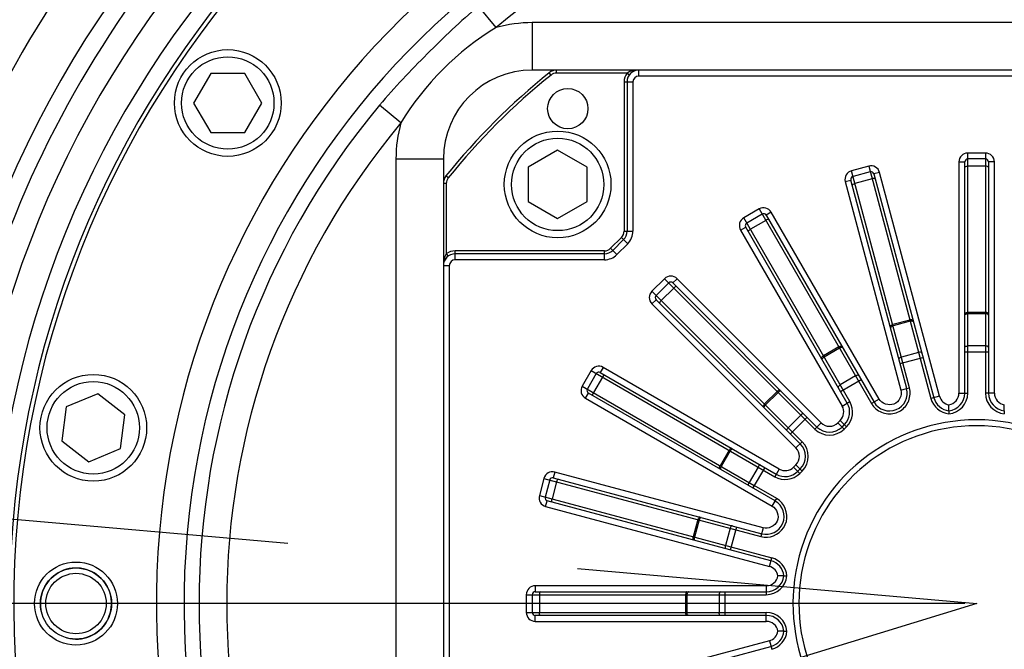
# Model space of a CAD drawing. Header units: millimetres. Extents: x 0 to 11890, y 0 to 8410.
# Tile 159 of 190: x 5989 to 6155, y 5616 to 5723. Entities that reach past the tile are written whole.
import ezdxf

# ---------------------------------------------------------------- set-up
doc = ezdxf.new("R2010")
doc.units = ezdxf.units.MM
doc.header["$LTSCALE"] = 653.95
doc.linetypes.add('CENTER', pattern=[0.6, 0.375, -0.075, 0.075, -0.075])
doc.layers.get('0').update_dxf_attribs({"linetype": 'CONTINUOUS'})
for name, color, linetype in [('304103000052DXF_CONTINUOUS_LINE', 7, 'CONTINUOUS'), ('304103000060DXF_CONTINUOUS_LINE', 7, 'CONTINUOUS'), ('304304000039DXF_CONTINUOUS_LINE', 7, 'CONTINUOUS'), ('501023000113DXF_CONTINUOUS_LINE', 7, 'CONTINUOUS'), ('501023000166DXF_CONTINUOUS_LINE', 7, 'CONTINUOUS'), ('DEFAULT_1', 7, 'CENTER'), ('R180-1-YUNDONGFANWDXF_DIMENSION', 7, 'CONTINUOUS')]:
    doc.layers.add(name, color=color, linetype=linetype)
doc.styles.get("Standard").update_dxf_attribs({"font": 'txt', "width": 0.7})
doc.dimstyles.new('DIMSTYLE_1', dxfattribs={"dimtxt": 100, "dimasz": 60, "dimexe": 5, "dimexo": 0.2, "dimgap": 2.5, "dimtad": 1, "dimdsep": 46, "dimtxsty": 'Standard', "dimblk": '_FILLED', "dimblk1": '_FILLED', "dimblk2": '_FILLED', "dimcen": 0.09, "dimclrt": 5, "dimazin": 2, "dimtp": 0.01, "dimtm": 0.01, "dimtfac": 1, "dimtofl": 0, "dimtmove": 0, "dimatfit": 3, "dimldrblk": '_FILLED', "dimfxl": 0, "dimtolj": 1, "dimarcsym": 0})
doc.dimstyles.new('DIMSTYLE_2', dxfattribs={"dimtxt": 100, "dimasz": 60, "dimexe": 5, "dimexo": 0.2, "dimgap": 2.5, "dimtad": 1, "dimdec": 1, "dimdsep": 46, "dimtxsty": 'Standard', "dimblk": '_FILLED', "dimblk1": '_FILLED', "dimblk2": '_FILLED', "dimcen": 0.09, "dimclrt": 5, "dimazin": 2, "dimtp": 0.01, "dimtm": 0.01, "dimtfac": 1, "dimtdec": 1, "dimtofl": 0, "dimtmove": 0, "dimatfit": 3, "dimldrblk": '_FILLED', "dimfxl": 0, "dimtolj": 1, "dimarcsym": 0})
doc.dimstyles.new('DIMSTYLE_4', dxfattribs={"dimtxt": 100, "dimasz": 60, "dimexe": 5, "dimexo": 0.2, "dimgap": 2.5, "dimtad": 0, "dimtih": 1, "dimtoh": 1, "dimdec": 1, "dimdsep": 46, "dimtxsty": 'Standard', "dimblk": '_FILLED', "dimblk1": '_FILLED', "dimblk2": '_FILLED', "dimcen": 0.09, "dimclrt": 5, "dimazin": 2, "dimtp": 0.01, "dimtm": 0.01, "dimtfac": 1, "dimtdec": 1, "dimtofl": 0, "dimtmove": 0, "dimatfit": 3, "dimldrblk": '_FILLED', "dimfxl": 0, "dimtolj": 1, "dimarcsym": 0})

# ---------------------------------------------------------------- blocks, each defined once
blk = doc.blocks.new('_FILLED')
at = {"color": 0, "linetype": 'ByBlock'}
blk.add_solid([(0, 0), (-1, 0.1667), (-1, -0.1667)], dxfattribs=at)
blk = doc.blocks.new('*D1')
at = {"layer": 'R180-1-YUNDONGFANWDXF_DIMENSION', "color": 2, "linetype": 'Continuous'}
for p, q in [((6148.19, 5624.09), (4999.64, 5624.09)), ((5049.64, 5624.09), (5049.64, 5247.34)), ((5049.64, 4870.59), (5049.64, 5247.34)), ((5593.98, 4870.59), (4999.64, 4870.59))]:
    blk.add_line(p, q, dxfattribs=at)
at = {"layer": 'R180-1-YUNDONGFANWDXF_DIMENSION', "color": 2, "linetype": 'Continuous', "xscale": 60, "yscale": 60, "zscale": 60}
for p, rotation in [((5049.64, 5624.09), 90), ((5049.64, 4870.59), 270)]:
    blk.add_blockref('_FILLED', p, dxfattribs=dict(at, rotation=rotation))
blk = doc.blocks.new('*D2')
at = {"layer": 'R180-1-YUNDONGFANWDXF_DIMENSION', "color": 2, "linetype": 'Continuous'}
for p, q in [((6148.19, 6874.09), (4999.64, 6874.09)), ((5049.64, 6874.09), (5049.64, 6249.09)), ((5049.64, 5624.09), (5049.64, 6249.09)), ((6148.19, 5624.09), (4999.64, 5624.09))]:
    blk.add_line(p, q, dxfattribs=at)
at = {"layer": 'R180-1-YUNDONGFANWDXF_DIMENSION', "color": 2, "linetype": 'Continuous', "xscale": 60, "yscale": 60, "zscale": 60}
for p, rotation in [((5049.64, 6874.09), 90), ((5049.64, 5624.09), 270)]:
    blk.add_blockref('_FILLED', p, dxfattribs=dict(at, rotation=rotation))
blk = doc.blocks.new('*D3')
at = {"layer": 'R180-1-YUNDONGFANWDXF_DIMENSION', "color": 2, "linetype": 'Continuous'}
for p, q in [((7942.19, 7214.56), (4728.59, 7214.56)), ((4778.59, 7214.56), (4778.59, 6042.57)), ((4778.59, 4870.59), (4778.59, 6042.57)), ((5593.98, 4870.59), (4728.59, 4870.59))]:
    blk.add_line(p, q, dxfattribs=at)
at = {"layer": 'R180-1-YUNDONGFANWDXF_DIMENSION', "color": 2, "linetype": 'Continuous', "xscale": 60, "yscale": 60, "zscale": 60}
for p, rotation in [((4778.59, 7214.56), 90), ((4778.59, 4870.59), 270)]:
    blk.add_blockref('_FILLED', p, dxfattribs=dict(at, rotation=rotation))
blk = doc.blocks.new('*D16')
at = {"layer": 'R180-1-YUNDONGFANWDXF_DIMENSION', "color": 2, "linetype": 'Continuous'}
for p, q in [((6849.41, 6674.04), (6849.41, 4561.76)), ((6849.41, 4561.76), (6517.2, 4128.02)), ((6517.2, 4128.02), (6517.2, 3879.03))]:
    blk.add_line(p, q, dxfattribs=at)
blk = doc.blocks.new('*D18')
at = {"layer": 'R180-1-YUNDONGFANWDXF_DIMENSION', "color": 2, "linetype": 'Continuous'}
for p, q in [((6779.71, 5677.34), (6779.71, 5217.65)), ((6779.71, 5217.65), (6164.58, 4435.57)), ((6164.58, 4435.57), (6164.58, 3879.03))]:
    blk.add_line(p, q, dxfattribs=at)

msp = doc.modelspace()

# ---------------------------------------------------------------- linework, layer by layer
at = {"layer": '304103000052DXF_CONTINUOUS_LINE', "color": 9, "linetype": 'Continuous'}
for radius, start, end in [(186, 359.37277, 120.62723), (175, 99.2069, 194.30545), (171, 99.4242, 80.5758), (186, 125.67232, 174.30163)]:
    msp.add_arc((6150.193, 5624.091), radius, start, end, dxfattribs=at)
at = {"layer": '304103000052DXF_CONTINUOUS_LINE', "color": 7, "linetype": 'Continuous'}
for radius, start, end in [(178, 297.92271, 194.30545), (166, 99.53677, 80.46323), (163.198, 99.76144, 80.23857)]:
    msp.add_arc((6150.193, 5624.091), radius, start, end, dxfattribs=at)
at = {"layer": '304103000060DXF_CONTINUOUS_LINE', "color": 9, "linetype": 'Continuous'}
for p, q in [((6069.106, 5721.271), (6066.117, 5724.854)), ((6075.193, 5722.091), (6075.193, 5714.091)), ((6225.193, 5722.091), (6075.193, 5722.091)), ((6053.013, 5705.177), (6049.429, 5708.167)), ((6052.193, 5699.091), (6052.193, 5549.091)), ((6052.193, 5699.091), (6060.193, 5699.091))]:
    msp.add_line(p, q, dxfattribs=at)
at = {"layer": '304103000060DXF_CONTINUOUS_LINE', "color": 7, "linetype": 'Continuous'}
for p, q in [((6079.306, 5714.091), (6075.193, 5714.091)), ((6060.193, 5699.091), (6060.193, 5694.978))]:
    msp.add_line(p, q, dxfattribs=at)
for radius in [7, 6, 5.1]:
    msp.add_circle((5998.193, 5624.091), radius, dxfattribs=at)
for centre, radius, start, end in [((6150.193, 5624.091), 162.5, 96.35966, 83.64034), ((6075.193, 5699.091), 15, 90, 180)]:
    msp.add_arc(centre, radius, start, end, dxfattribs=at)
at = {"layer": '304103000060DXF_CONTINUOUS_LINE', "color": 9, "linetype": 'Continuous'}
for centre, radius, start, end in [((6150.193, 5624.091), 138.434, 277.14962, 262.84835), ((6150.193, 5624.091), 133.767, 277.39563, 262.6028), ((6150.193, 5624.091), 126.566, 50.1587, 129.84134), ((6075.193, 5699.091), 23, 90, 105.34441), ((6150.193, 5624.091), 131.233, 140.15866, 219.84134), ((6150.193, 5624.091), 126.566, 140.15866, 219.8413), ((6075.193, 5699.091), 23, 164.65559, 180)]:
    msp.add_arc(centre, radius, start, end, dxfattribs=at)
at = {"layer": '304103000060DXF_CONTINUOUS_LINE', "color": 2, "linetype": 'Continuous'}
msp.add_arc((5998.193, 5624.091), 6, 255, 195, dxfattribs=at)
at = {"layer": '304103000060DXF_CONTINUOUS_LINE', "color": 9, "linetype": 'Continuous'}
msp.add_open_spline([(6066.117, 5724.854), (6063.095, 5722.333), (6057.415, 5716.869), (6051.951, 5711.189), (6049.429, 5708.167)], degree=3, knots=[0, 0, 0, 0, 0.5000031, 1, 1, 1, 1], dxfattribs=at)
msp.add_open_spline([(6069.106, 5721.271), (6062.604, 5717.363), (6056.921, 5711.68), (6053.013, 5705.177)], degree=3, dxfattribs=at)
at = {"layer": '304304000039DXF_CONTINUOUS_LINE', "color": 9, "linetype": 'Continuous'}
for p, q in [((6078.365, 5713.259), (6078.051, 5713.648)), ((6079.306, 5713.591), (6079.306, 5714.091)), ((6091.193, 5713.591), (6079.306, 5713.591)), ((6091.193, 5713.591), (6091.593, 5713.291)), ((6093.193, 5713.091), (6093.193, 5714.091)), ((6207.193, 5713.091), (6093.193, 5713.091)), ((6090.693, 5712.091), (6090.693, 5686.919)), ((6090.693, 5712.091), (6092.193, 5712.091)), ((6092.193, 5712.091), (6092.193, 5686.919)), ((6148.693, 5659.591), (6148.693, 5700.091)), ((6151.693, 5700.091), (6148.693, 5700.091)), ((6151.693, 5700.091), (6151.693, 5659.591)), ((6147.193, 5698.591), (6147.193, 5659.591)), ((6147.193, 5698.591), (6148.193, 5698.591)), ((6153.193, 5698.591), (6152.193, 5698.591)), ((6153.193, 5659.591), (6153.193, 5698.591)), ((6131.971, 5697.889), (6129.074, 5697.113)), ((6137.753, 5664.72), (6129.074, 5697.113)), ((6131.971, 5697.889), (6142.476, 5658.685)), ((6133.809, 5696.829), (6132.843, 5696.57)), ((6143.925, 5659.073), (6133.809, 5696.829)), ((6151.693, 5697.872), (6148.693, 5697.872)), ((6060.693, 5694.978), (6060.193, 5694.978)), ((6061.025, 5695.919), (6060.635, 5696.233)), ((6060.693, 5694.978), (6060.693, 5683.091)), ((6128.013, 5695.276), (6128.979, 5695.535)), ((6132.546, 5695.746), (6129.648, 5694.97)), ((6113.492, 5690.659), (6110.894, 5689.159)), ((6113.492, 5690.659), (6132.439, 5657.841)), ((6115.541, 5690.11), (6114.675, 5689.61)), ((6133.738, 5658.591), (6115.541, 5690.11)), ((6128.794, 5658.154), (6110.894, 5689.159)), ((6114.601, 5688.737), (6112.003, 5687.237)), ((6090.693, 5686.919), (6092.193, 5686.919)), ((6110.345, 5687.11), (6111.211, 5687.61)), ((6110.345, 5687.11), (6127.495, 5657.404)), ((6090.253, 5685.858), (6088.425, 5684.03)), ((6091.314, 5684.798), (6089.486, 5682.969)), ((6091.314, 5684.798), (6090.253, 5685.858)), ((6060.693, 5683.091), (6060.993, 5682.691)), ((6062.193, 5682.091), (6062.193, 5683.591)), ((6087.364, 5683.591), (6062.193, 5683.591)), ((6087.364, 5682.091), (6087.364, 5683.591)), ((6089.486, 5682.969), (6088.425, 5684.03)), ((6087.364, 5682.091), (6062.193, 5682.091)), ((6061.193, 5681.091), (6060.193, 5681.091)), ((6061.193, 5681.091), (6061.193, 5567.091)), ((6097.513, 5678.892), (6095.392, 5676.77)), ((6097.513, 5678.892), (6122.882, 5653.523)), ((6099.635, 5678.892), (6098.928, 5678.184)), ((6123.943, 5654.583), (6099.635, 5678.892)), ((6120.761, 5651.401), (6095.392, 5676.77)), ((6099.082, 5677.323), (6096.961, 5675.201)), ((6095.392, 5674.649), (6096.099, 5675.356)), ((6095.392, 5674.649), (6119.7, 5650.341)), ((6151.693, 5673.203), (6148.693, 5673.203)), ((6138.93, 5671.918), (6136.033, 5671.142)), ((6138.987, 5671.707), (6136.089, 5670.931)), ((6151.693, 5672.985), (6148.693, 5672.985)), ((6126.935, 5667.374), (6124.337, 5665.874)), ((6127.045, 5667.184), (6124.447, 5665.684)), ((6140.392, 5666.462), (6137.495, 5665.686)), ((6148.193, 5666.555), (6152.193, 5666.555)), ((6151.693, 5667.555), (6148.693, 5667.555)), ((6137.27, 5664.59), (6141.134, 5665.626)), ((6085.125, 5663.39), (6083.625, 5660.792)), ((6085.125, 5663.39), (6116.13, 5645.489)), ((6087.174, 5663.939), (6086.674, 5663.073)), ((6116.88, 5646.788), (6087.174, 5663.939)), ((6087.046, 5662.28), (6085.546, 5659.682)), ((6129.76, 5662.482), (6127.162, 5660.982)), ((6127.229, 5659.866), (6130.693, 5661.866)), ((6083.625, 5660.792), (6112.668, 5644.024)), ((6116.526, 5659.879), (6114.404, 5657.758)), ((6084.174, 5658.743), (6084.674, 5659.609)), ((6116.68, 5659.725), (6114.559, 5657.603)), ((6127.495, 5657.404), (6128.794, 5658.154)), ((6133.738, 5658.591), (6132.439, 5657.841)), ((6143.925, 5659.073), (6142.476, 5658.685)), ((6147.193, 5659.591), (6148.693, 5659.591)), ((6153.193, 5659.591), (6151.693, 5659.591)), ((6120.52, 5655.885), (6118.398, 5653.764)), ((6118.752, 5652.703), (6121.58, 5655.532)), ((6127.177, 5654.99), (6126.771, 5654.583)), ((6127.177, 5654.99), (6128.238, 5653.929)), ((6123.943, 5654.583), (6122.882, 5653.523)), ((6126.771, 5654.583), (6127.832, 5653.523)), ((6127.832, 5653.523), (6128.238, 5653.929)), ((6108.41, 5649.946), (6106.91, 5647.348)), ((6108.599, 5649.837), (6107.099, 5647.239)), ((6119.7, 5650.341), (6120.761, 5651.401)), ((6113.302, 5647.122), (6111.802, 5644.524)), ((6114.418, 5647.055), (6112.418, 5643.591)), ((6116.88, 5646.788), (6116.13, 5645.489)), ((6119.7, 5647.512), (6119.294, 5647.106)), ((6119.294, 5647.106), (6120.355, 5646.045)), ((6119.7, 5647.512), (6120.761, 5646.452)), ((6120.355, 5646.045), (6120.761, 5646.452)), ((6077.171, 5645.21), (6076.394, 5642.312)), ((6077.171, 5645.21), (6113.787, 5635.399)), ((6079.008, 5646.271), (6078.749, 5645.305)), ((6114.175, 5636.847), (6079.008, 5646.271)), ((6079.314, 5644.636), (6078.537, 5641.738)), ((6076.394, 5642.312), (6115.599, 5631.807)), ((6077.455, 5640.475), (6077.714, 5641.441)), ((6077.455, 5640.475), (6115.21, 5630.358)), ((6103.142, 5638.251), (6102.365, 5635.353)), ((6103.353, 5638.194), (6102.577, 5635.297)), ((6108.598, 5636.789), (6107.821, 5633.891)), ((6108.658, 5633.149), (6109.693, 5637.013)), ((6114.175, 5636.847), (6113.787, 5635.399)), ((6115.21, 5630.358), (6115.599, 5631.807)), ((6075.693, 5627.091), (6075.693, 5626.091)), ((6114.693, 5627.091), (6075.693, 5627.091)), ((6114.693, 5627.091), (6114.693, 5625.591)), ((6074.193, 5625.591), (6074.193, 5622.591)), ((6074.193, 5625.591), (6114.693, 5625.591)), ((6076.411, 5625.591), (6076.411, 5622.591)), ((6101.08, 5625.591), (6101.08, 5622.591)), ((6101.299, 5625.591), (6101.299, 5622.591)), ((6106.729, 5625.591), (6106.729, 5622.591)), ((6107.729, 5622.091), (6107.729, 5626.091)), ((6074.193, 5622.591), (6114.693, 5622.591)), ((6075.693, 5621.091), (6075.693, 5622.091)), ((6114.693, 5621.091), (6114.693, 5622.591)), ((6075.693, 5621.091), (6114.693, 5621.091)), ((6115.21, 5617.823), (6077.455, 5607.706)), ((6115.21, 5617.823), (6115.599, 5616.374))]:
    msp.add_line(p, q, dxfattribs=at)
at = {"layer": '304304000039DXF_CONTINUOUS_LINE', "color": 7, "linetype": 'Continuous'}
for p, q in [((6221.08, 5714.091), (6079.306, 5714.091)), ((6091.193, 5712.091), (6091.193, 5686.919)), ((6148.193, 5659.591), (6148.193, 5698.591)), ((6151.693, 5699.091), (6148.693, 5699.091)), ((6152.193, 5698.591), (6152.193, 5659.591)), ((6132.23, 5696.923), (6129.332, 5696.147)), ((6132.843, 5696.57), (6142.959, 5658.814)), ((6060.193, 5694.978), (6060.193, 5553.203)), ((6128.013, 5695.276), (6137.418, 5660.113)), ((6138.4, 5660.376), (6128.979, 5695.535)), ((6113.992, 5689.793), (6111.394, 5688.293)), ((6114.675, 5689.61), (6132.872, 5658.091)), ((6128.361, 5657.904), (6111.211, 5687.61)), ((6090.607, 5685.505), (6088.779, 5683.677)), ((6087.364, 5683.091), (6062.193, 5683.091)), ((6098.22, 5678.184), (6096.099, 5676.063)), ((6098.928, 5678.184), (6123.236, 5653.876)), ((6120.407, 5651.048), (6096.099, 5675.356)), ((6138.867, 5660.501), (6137.753, 5664.72)), ((6086.674, 5663.073), (6116.38, 5645.922)), ((6085.991, 5662.89), (6084.491, 5660.292)), ((6137.418, 5660.113), (6138.368, 5660.367)), ((6138.4, 5660.376), (6138.867, 5660.501)), ((6084.174, 5658.743), (6115.7, 5640.524)), ((6116.207, 5641.403), (6084.674, 5659.609)), ((6145.525, 5656.609), (6145.525, 5657.618)), ((6145.525, 5656.609), (6145.525, 5656.107)), ((6154.861, 5656.609), (6154.861, 5657.618)), ((6154.861, 5656.609), (6154.861, 5656.107)), ((6127.478, 5653.876), (6127.885, 5654.283)), ((6120.001, 5646.399), (6120.407, 5646.805)), ((6078.137, 5644.951), (6077.36, 5642.053)), ((6078.749, 5645.305), (6113.916, 5635.882)), ((6116.45, 5641.823), (6112.668, 5644.024)), ((6116.207, 5641.403), (6116.45, 5641.823)), ((6115.469, 5631.324), (6077.714, 5641.441)), ((6115.7, 5640.524), (6116.191, 5641.375)), ((6117.674, 5628.759), (6116.665, 5628.759)), ((6117.674, 5628.759), (6118.177, 5628.759)), ((6075.193, 5625.591), (6075.193, 5622.591)), ((6075.693, 5626.091), (6114.693, 5626.091)), ((6114.693, 5622.091), (6075.693, 5622.091)), ((6117.674, 5619.423), (6116.665, 5619.423)), ((6117.674, 5619.423), (6118.177, 5619.423)), ((6077.714, 5606.741), (6115.469, 5616.857))]:
    msp.add_line(p, q, dxfattribs=at)
msp.add_circle((6081.193, 5707.591), 3.4, dxfattribs=at)
for centre, radius, start, end in [((6150.193, 5624.091), 115, 128.85272, 141.14728), ((6079.306, 5712.091), 2, 90, 128.85272), ((6093.193, 5712.091), 2, 90, 180), ((6148.693, 5698.591), 0.5, 90, 180), ((6151.693, 5698.591), 0.5, 0, 90), ((6132.36, 5696.44), 0.5, 15, 105), ((6062.193, 5694.978), 2, 141.14728, 180), ((6129.462, 5695.664), 0.5, 105, 195), ((6114.242, 5689.36), 0.5, 30, 120), ((6111.644, 5687.86), 0.5, 120, 210), ((6089.193, 5686.919), 2, 315, 360), ((6062.193, 5681.091), 2, 90, 180), ((6087.364, 5685.091), 2, 270, 315), ((6098.574, 5677.831), 0.5, 45, 135), ((6096.453, 5675.71), 0.5, 135, 225), ((6086.424, 5662.64), 0.5, 60, 150), ((6084.924, 5660.042), 0.5, 150, 240), ((6135.47, 5659.591), 3, 210, 15), ((6145.857, 5659.591), 3, 195, 263.64448), ((6145.193, 5659.591), 3, 276.35552, 360), ((6155.193, 5659.591), 3, 180, 263.64448), ((6125.763, 5656.404), 3, 315, 30), ((6150.193, 5624.091), 31, 295.10272, 244.89728), ((6125.357, 5655.998), 3, 225, 315), ((6118.286, 5648.927), 3, 315, 45), ((6078.62, 5644.822), 0.5, 75, 165), ((6117.88, 5648.52), 3, 240, 315), ((6077.843, 5641.924), 0.5, 165, 255), ((6114.693, 5638.779), 3, 255, 60.32016), ((6114.693, 5628.427), 3, 6.35552, 75), ((6114.693, 5629.091), 3, 270, 353.64448), ((6075.693, 5625.591), 0.5, 90, 180), ((6075.693, 5622.591), 0.5, 180, 270), ((6114.693, 5619.091), 3, 6.35552, 90), ((6114.693, 5619.755), 3, 285, 353.64448)]:
    msp.add_arc(centre, radius, start, end, dxfattribs=at)
at = {"layer": '304304000039DXF_CONTINUOUS_LINE', "color": 9, "linetype": 'Continuous'}
for centre, radius, start, end in [((6150.193, 5624.091), 114.5, 128.85272, 141.14728), ((6079.306, 5712.091), 1.5, 90, 128.85272), ((6093.193, 5712.091), 2.5, 143.1301, 180), ((6093.193, 5712.091), 1, 90, 180), ((6148.693, 5698.591), 1.5, 90, 180), ((6151.693, 5698.591), 1.5, 0, 90), ((6129.462, 5695.664), 1.5, 105, 195), ((6132.36, 5696.44), 1.5, 15, 105), ((6062.193, 5694.978), 1.5, 141.14728, 180), ((6114.242, 5689.36), 1.5, 30, 120), ((6111.644, 5687.86), 1.5, 120, 210), ((6089.193, 5686.919), 1.5, 315, 360), ((6089.193, 5686.919), 3, 315, 360), ((6062.193, 5681.091), 2.5, 90, 126.8699), ((6087.364, 5685.091), 1.5, 270, 315), ((6062.193, 5681.091), 1, 90, 180), ((6087.364, 5685.091), 3, 270, 315), ((6098.574, 5677.831), 1.5, 45, 135), ((6096.453, 5675.71), 1.5, 135, 225), ((6086.424, 5662.64), 1.5, 60, 150), ((6084.924, 5660.042), 1.5, 150, 240), ((6125.763, 5656.404), 3.5, 315, 30), ((6145.857, 5659.591), 3.5, 195, 264.55538), ((6145.857, 5659.591), 2, 195, 260.44199), ((6145.193, 5659.591), 3.5, 275.44462, 360), ((6145.193, 5659.591), 2, 279.55801, 360), ((6155.193, 5659.591), 3.5, 180, 264.55538), ((6155.193, 5659.591), 2, 180, 260.44199), ((6125.763, 5656.404), 2, 315, 30), ((6135.429, 5659.567), 3.453, 210.00068, 211.30253), ((6150.193, 5624.091), 30, 295.10272, 244.89728), ((6125.357, 5655.998), 3.5, 225, 315), ((6125.357, 5655.998), 2, 225, 315), ((6118.286, 5648.927), 2, 315, 45), ((6118.286, 5648.927), 3.5, 315, 45), ((6117.88, 5648.52), 2, 240, 315), ((6078.62, 5644.822), 1.5, 75, 165), ((6117.88, 5648.52), 3.5, 240, 315), ((6077.843, 5641.924), 1.5, 165, 255), ((6114.965, 5639.25), 2.971, 58.40852, 59.99704), ((6114.695, 5638.804), 3.525, 255.0659, 273.15801), ((6114.693, 5628.427), 3.5, 5.44462, 75), ((6114.693, 5628.427), 2, 9.55801, 75), ((6114.693, 5629.091), 3.5, 270, 354.55538), ((6114.693, 5629.091), 2, 270, 350.44199), ((6075.693, 5625.591), 1.5, 90, 180), ((6075.693, 5622.591), 1.5, 180, 270), ((6114.693, 5619.091), 3.5, 5.44462, 90), ((6114.693, 5619.091), 2, 9.55801, 90), ((6114.693, 5619.755), 2, 285, 350.44199), ((6114.693, 5619.755), 3.5, 285, 354.55538)]:
    msp.add_arc(centre, radius, start, end, dxfattribs=at)
for points in [[(6093.193, 5714.091), (6092.506, 5714.091), (6091.765, 5713.972), (6091.193, 5713.591)], [(6148.193, 5697.677), (6148.193, 5697.856), (6148.514, 5697.872), (6148.693, 5697.872)], [(6152.193, 5697.677), (6152.193, 5697.856), (6151.872, 5697.872), (6151.693, 5697.872)], [(6129.215, 5694.652), (6129.169, 5694.825), (6129.475, 5694.924), (6129.648, 5694.97)], [(6133.079, 5695.687), (6133.033, 5695.86), (6132.718, 5695.793), (6132.546, 5695.746)], [(6115.132, 5688.818), (6115.042, 5688.973), (6114.756, 5688.827), (6114.601, 5688.737)], [(6111.668, 5686.818), (6111.578, 5686.973), (6111.848, 5687.148), (6112.003, 5687.237)], [(6060.693, 5683.091), (6060.312, 5682.519), (6060.193, 5681.778), (6060.193, 5681.091)], [(6099.574, 5677.538), (6099.447, 5677.665), (6099.209, 5677.449), (6099.082, 5677.323)], [(6096.745, 5674.71), (6096.619, 5674.836), (6096.834, 5675.075), (6096.961, 5675.201)], [(6140.94, 5666.35), (6140.892, 5666.53), (6140.572, 5666.51), (6140.392, 5666.462)], [(6148.193, 5667.305), (6148.193, 5667.491), (6148.506, 5667.555), (6148.693, 5667.555)], [(6152.193, 5667.305), (6152.193, 5667.491), (6151.879, 5667.555), (6151.693, 5667.555)], [(6137.076, 5665.315), (6137.028, 5665.495), (6137.315, 5665.637), (6137.495, 5665.686)], [(6087.465, 5662.616), (6087.31, 5662.705), (6087.136, 5662.435), (6087.046, 5662.28)], [(6130.318, 5662.515), (6130.225, 5662.677), (6129.921, 5662.575), (6129.76, 5662.482)], [(6126.854, 5660.515), (6126.76, 5660.677), (6127, 5660.889), (6127.162, 5660.982)], [(6138.965, 5659.392), (6138.99, 5659.762), (6138.963, 5660.142), (6138.867, 5660.501)], [(6085.465, 5659.152), (6085.31, 5659.241), (6085.457, 5659.527), (6085.546, 5659.682)], [(6121.05, 5656.062), (6120.918, 5656.194), (6120.651, 5656.017), (6120.52, 5655.885)], [(6118.222, 5653.233), (6118.09, 5653.365), (6118.267, 5653.632), (6118.398, 5653.764)], [(6113.768, 5647.43), (6113.607, 5647.523), (6113.395, 5647.283), (6113.302, 5647.122)], [(6079.632, 5645.068), (6079.459, 5645.114), (6079.36, 5644.808), (6079.314, 5644.636)], [(6111.768, 5643.966), (6111.607, 5644.059), (6111.709, 5644.362), (6111.802, 5644.524)], [(6078.596, 5641.204), (6078.424, 5641.251), (6078.491, 5641.565), (6078.537, 5641.738)], [(6108.969, 5637.207), (6108.789, 5637.255), (6108.646, 5636.969), (6108.598, 5636.789)], [(6107.934, 5633.344), (6107.754, 5633.392), (6107.773, 5633.711), (6107.821, 5633.891)], [(6076.607, 5626.091), (6076.428, 5626.091), (6076.411, 5625.77), (6076.411, 5625.591)], [(6106.979, 5626.091), (6106.792, 5626.091), (6106.729, 5625.777), (6106.729, 5625.591)], [(6076.607, 5622.091), (6076.428, 5622.091), (6076.411, 5622.412), (6076.411, 5622.591)], [(6106.979, 5622.091), (6106.792, 5622.091), (6106.729, 5622.404), (6106.729, 5622.591)]]:
    msp.add_open_spline(points, degree=3, dxfattribs=at)
for points, knots in [([(6148.193, 5673.008), (6148.193, 5673.025), (6148.217, 5673.066), (6148.252, 5673.089), (6148.274, 5673.102)], [0, 0, 0, 0, 0.4105106, 1, 1, 1, 1]), ([(6148.274, 5673.102), (6148.3, 5673.117), (6148.358, 5673.144), (6148.419, 5673.163), (6148.452, 5673.172)], [0, 0, 0, 0, 0.4640099, 1, 1, 1, 1]), ([(6148.452, 5673.172), (6148.491, 5673.182), (6148.571, 5673.197), (6148.652, 5673.203), (6148.693, 5673.203)], [0, 0, 0, 0, 0.4962292, 1, 1, 1, 1]), ([(6152.112, 5673.102), (6152.054, 5673.136), (6151.915, 5673.183), (6151.77, 5673.203), (6151.693, 5673.203)], [0, 0, 0, 0, 0.4626658, 1, 1, 1, 1]), ([(6152.193, 5673.008), (6152.193, 5673.025), (6152.169, 5673.066), (6152.133, 5673.089), (6152.112, 5673.102)], [0, 0, 0, 0, 0.4105106, 1, 1, 1, 1]), ([(6139.171, 5671.95), (6139.131, 5671.949), (6139.05, 5671.944), (6138.97, 5671.929), (6138.93, 5671.918)], [0, 0, 0, 0, 0.4962292, 1, 1, 1, 1]), ([(6139.23, 5671.73), (6139.189, 5671.732), (6139.107, 5671.731), (6139.026, 5671.718), (6138.987, 5671.707)], [0, 0, 0, 0, 0.4987687, 1, 1, 1, 1]), ([(6139.464, 5671.859), (6139.454, 5671.897), (6139.334, 5671.945), (6139.237, 5671.95), (6139.171, 5671.95)], [0, 0, 0, 0, 0.372388, 1, 1, 1, 1]), ([(6139.535, 5671.595), (6139.523, 5671.639), (6139.409, 5671.71), (6139.299, 5671.726), (6139.23, 5671.73)], [0, 0, 0, 0, 0.4003646, 1, 1, 1, 1]), ([(6148.193, 5672.735), (6148.193, 5672.781), (6148.285, 5672.879), (6148.387, 5672.922), (6148.452, 5672.944)], [0, 0, 0, 0, 0.4003646, 1, 1, 1, 1]), ([(6148.452, 5672.944), (6148.491, 5672.957), (6148.57, 5672.977), (6148.652, 5672.985), (6148.693, 5672.985)], [0, 0, 0, 0, 0.4987687, 1, 1, 1, 1]), ([(6151.933, 5672.944), (6151.895, 5672.957), (6151.815, 5672.977), (6151.734, 5672.985), (6151.693, 5672.985)], [0, 0, 0, 0, 0.4987687, 1, 1, 1, 1]), ([(6152.193, 5672.735), (6152.193, 5672.781), (6152.101, 5672.879), (6151.999, 5672.922), (6151.933, 5672.944)], [0, 0, 0, 0, 0.4003646, 1, 1, 1, 1]), ([(6135.6, 5670.824), (6135.596, 5670.84), (6135.609, 5670.886), (6135.637, 5670.917), (6135.654, 5670.935)], [0, 0, 0, 0, 0.4105106, 1, 1, 1, 1]), ([(6135.654, 5670.935), (6135.701, 5670.983), (6135.823, 5671.065), (6135.958, 5671.122), (6136.033, 5671.142)], [0, 0, 0, 0, 0.4626659, 1, 1, 1, 1]), ([(6135.671, 5670.56), (6135.659, 5670.604), (6135.723, 5670.722), (6135.81, 5670.791), (6135.867, 5670.829)], [0, 0, 0, 0, 0.4003646, 1, 1, 1, 1]), ([(6135.867, 5670.829), (6135.901, 5670.851), (6135.973, 5670.891), (6136.05, 5670.92), (6136.089, 5670.931)], [0, 0, 0, 0, 0.4987687, 1, 1, 1, 1]), ([(6127.16, 5667.466), (6127.121, 5667.456), (6127.044, 5667.429), (6126.971, 5667.394), (6126.935, 5667.374)], [0, 0, 0, 0, 0.4962292, 1, 1, 1, 1]), ([(6127.273, 5667.269), (6127.234, 5667.261), (6127.155, 5667.239), (6127.08, 5667.205), (6127.045, 5667.184)], [0, 0, 0, 0, 0.4987687, 1, 1, 1, 1]), ([(6127.349, 5667.495), (6127.319, 5667.495), (6127.255, 5667.489), (6127.193, 5667.475), (6127.16, 5667.466)], [0, 0, 0, 0, 0.4640099, 1, 1, 1, 1]), ([(6127.603, 5667.218), (6127.58, 5667.258), (6127.451, 5667.296), (6127.341, 5667.283), (6127.273, 5667.269)], [0, 0, 0, 0, 0.4003646, 1, 1, 1, 1]), ([(6127.466, 5667.454), (6127.457, 5667.469), (6127.416, 5667.492), (6127.374, 5667.495), (6127.349, 5667.495)], [0, 0, 0, 0, 0.4105106, 1, 1, 1, 1]), ([(6124.002, 5665.454), (6123.993, 5665.469), (6123.994, 5665.516), (6124.013, 5665.554), (6124.025, 5665.576)], [0, 0, 0, 0, 0.4105106, 1, 1, 1, 1]), ([(6124.025, 5665.576), (6124.04, 5665.602), (6124.077, 5665.654), (6124.121, 5665.702), (6124.145, 5665.726)], [0, 0, 0, 0, 0.4640099, 1, 1, 1, 1]), ([(6124.139, 5665.218), (6124.116, 5665.258), (6124.146, 5665.388), (6124.213, 5665.477), (6124.259, 5665.529)], [0, 0, 0, 0, 0.4003646, 1, 1, 1, 1]), ([(6124.145, 5665.726), (6124.174, 5665.754), (6124.235, 5665.807), (6124.302, 5665.853), (6124.337, 5665.874)], [0, 0, 0, 0, 0.4962292, 1, 1, 1, 1]), ([(6124.259, 5665.529), (6124.286, 5665.559), (6124.345, 5665.616), (6124.411, 5665.664), (6124.447, 5665.684)], [0, 0, 0, 0, 0.4987687, 1, 1, 1, 1]), ([(6116.893, 5660.104), (6116.829, 5660.087), (6116.697, 5660.022), (6116.581, 5659.934), (6116.526, 5659.879)], [0, 0, 0, 0, 0.4626658, 1, 1, 1, 1]), ([(6116.879, 5659.866), (6116.843, 5659.848), (6116.772, 5659.806), (6116.709, 5659.754), (6116.68, 5659.725)], [0, 0, 0, 0, 0.4987687, 1, 1, 1, 1]), ([(6117.21, 5659.901), (6117.178, 5659.934), (6117.044, 5659.938), (6116.941, 5659.897), (6116.879, 5659.866)], [0, 0, 0, 0, 0.4003646, 1, 1, 1, 1]), ([(6117.017, 5660.095), (6117.005, 5660.107), (6116.959, 5660.118), (6116.918, 5660.11), (6116.893, 5660.104)], [0, 0, 0, 0, 0.4105106, 1, 1, 1, 1]), ([(6137.418, 5660.113), (6137.646, 5659.26), (6136.567, 5656.945), (6134.178, 5657.829), (6133.738, 5658.591)], [0, 0, 0, 0, 0.5008165, 1, 1, 1, 1]), ([(6132.479, 5657.773), (6132.858, 5657.151), (6134.05, 5656.124), (6136.375, 5655.962), (6138.357, 5657.198), (6138.915, 5658.666), (6138.965, 5659.392)], [0, 0, 0, 0, 0.2500151, 0.5000089, 0.7500042, 1, 1, 1, 1]), ([(6114.189, 5657.266), (6114.176, 5657.279), (6114.165, 5657.324), (6114.174, 5657.366), (6114.18, 5657.39)], [0, 0, 0, 0, 0.4105106, 1, 1, 1, 1]), ([(6114.18, 5657.39), (6114.197, 5657.455), (6114.261, 5657.587), (6114.349, 5657.703), (6114.404, 5657.758)], [0, 0, 0, 0, 0.4626659, 1, 1, 1, 1]), ([(6114.382, 5657.073), (6114.349, 5657.106), (6114.345, 5657.24), (6114.387, 5657.343), (6114.417, 5657.405)], [0, 0, 0, 0, 0.4003646, 1, 1, 1, 1]), ([(6114.417, 5657.405), (6114.436, 5657.441), (6114.478, 5657.511), (6114.53, 5657.574), (6114.559, 5657.603)], [0, 0, 0, 0, 0.4987687, 1, 1, 1, 1]), ([(6108.707, 5650.258), (6108.649, 5650.225), (6108.538, 5650.128), (6108.449, 5650.013), (6108.41, 5649.946)], [0, 0, 0, 0, 0.4626658, 1, 1, 1, 1]), ([(6108.755, 5650.025), (6108.724, 5649.998), (6108.667, 5649.939), (6108.62, 5649.872), (6108.599, 5649.837)], [0, 0, 0, 0, 0.4987687, 1, 1, 1, 1]), ([(6108.829, 5650.281), (6108.814, 5650.29), (6108.767, 5650.289), (6108.729, 5650.27), (6108.707, 5650.258)], [0, 0, 0, 0, 0.4105106, 1, 1, 1, 1]), ([(6109.066, 5650.145), (6109.026, 5650.168), (6108.895, 5650.137), (6108.806, 5650.071), (6108.755, 5650.025)], [0, 0, 0, 0, 0.4003646, 1, 1, 1, 1]), ([(6106.788, 5646.935), (6106.788, 5647.002), (6106.816, 5647.146), (6106.871, 5647.281), (6106.91, 5647.348)], [0, 0, 0, 0, 0.4626659, 1, 1, 1, 1]), ([(6106.829, 5646.817), (6106.814, 5646.826), (6106.791, 5646.867), (6106.789, 5646.91), (6106.788, 5646.935)], [0, 0, 0, 0, 0.4105106, 1, 1, 1, 1]), ([(6107.066, 5646.681), (6107.026, 5646.704), (6106.987, 5646.832), (6107, 5646.943), (6107.014, 5647.01)], [0, 0, 0, 0, 0.4003646, 1, 1, 1, 1]), ([(6107.014, 5647.01), (6107.022, 5647.05), (6107.045, 5647.129), (6107.079, 5647.203), (6107.099, 5647.239)], [0, 0, 0, 0, 0.4987687, 1, 1, 1, 1]), ([(6114.889, 5635.285), (6116.271, 5635.362), (6119.191, 5637.656), (6117.701, 5641.055), (6116.521, 5641.781)], [0, 0, 0, 0, 0.4995713, 1, 1, 1, 1]), ([(6115.7, 5640.524), (6116.464, 5640.083), (6117.34, 5637.684), (6115.025, 5636.62), (6114.175, 5636.847)], [0, 0, 0, 0, 0.5007334, 1, 1, 1, 1]), ([(6103.348, 5638.629), (6103.3, 5638.582), (6103.219, 5638.46), (6103.162, 5638.326), (6103.142, 5638.251)], [0, 0, 0, 0, 0.4626658, 1, 1, 1, 1]), ([(6103.46, 5638.683), (6103.443, 5638.688), (6103.398, 5638.675), (6103.366, 5638.647), (6103.348, 5638.629)], [0, 0, 0, 0, 0.4105106, 1, 1, 1, 1]), ([(6103.454, 5638.416), (6103.432, 5638.382), (6103.392, 5638.311), (6103.364, 5638.234), (6103.353, 5638.194)], [0, 0, 0, 0, 0.4987687, 1, 1, 1, 1]), ([(6103.724, 5638.613), (6103.679, 5638.624), (6103.561, 5638.561), (6103.492, 5638.474), (6103.454, 5638.416)], [0, 0, 0, 0, 0.4003646, 1, 1, 1, 1]), ([(6102.425, 5634.82), (6102.387, 5634.83), (6102.339, 5634.949), (6102.333, 5635.047), (6102.334, 5635.113)], [0, 0, 0, 0, 0.372388, 1, 1, 1, 1]), ([(6102.334, 5635.113), (6102.334, 5635.153), (6102.34, 5635.234), (6102.355, 5635.314), (6102.365, 5635.353)], [0, 0, 0, 0, 0.4962292, 1, 1, 1, 1]), ([(6102.554, 5635.054), (6102.551, 5635.094), (6102.552, 5635.176), (6102.566, 5635.257), (6102.577, 5635.297)], [0, 0, 0, 0, 0.4987687, 1, 1, 1, 1]), ([(6102.689, 5634.749), (6102.644, 5634.761), (6102.574, 5634.875), (6102.558, 5634.985), (6102.554, 5635.054)], [0, 0, 0, 0, 0.4003646, 1, 1, 1, 1]), ([(6101.182, 5626.009), (6101.148, 5625.952), (6101.1, 5625.813), (6101.08, 5625.668), (6101.08, 5625.591)], [0, 0, 0, 0, 0.4626658, 1, 1, 1, 1]), ([(6101.276, 5626.091), (6101.258, 5626.091), (6101.218, 5626.066), (6101.194, 5626.031), (6101.182, 5626.009)], [0, 0, 0, 0, 0.4105106, 1, 1, 1, 1]), ([(6101.339, 5625.831), (6101.327, 5625.793), (6101.307, 5625.713), (6101.299, 5625.632), (6101.299, 5625.591)], [0, 0, 0, 0, 0.4987687, 1, 1, 1, 1]), ([(6101.549, 5626.091), (6101.503, 5626.091), (6101.405, 5625.999), (6101.361, 5625.897), (6101.339, 5625.831)], [0, 0, 0, 0, 0.4003646, 1, 1, 1, 1]), ([(6101.112, 5622.35), (6101.102, 5622.389), (6101.086, 5622.469), (6101.08, 5622.55), (6101.08, 5622.591)], [0, 0, 0, 0, 0.4962292, 1, 1, 1, 1]), ([(6101.182, 5622.172), (6101.166, 5622.198), (6101.14, 5622.256), (6101.121, 5622.317), (6101.112, 5622.35)], [0, 0, 0, 0, 0.4640099, 1, 1, 1, 1]), ([(6101.276, 5622.091), (6101.258, 5622.091), (6101.218, 5622.115), (6101.194, 5622.15), (6101.182, 5622.172)], [0, 0, 0, 0, 0.4105106, 1, 1, 1, 1]), ([(6101.339, 5622.35), (6101.327, 5622.389), (6101.307, 5622.468), (6101.299, 5622.55), (6101.299, 5622.591)], [0, 0, 0, 0, 0.4987687, 1, 1, 1, 1]), ([(6101.549, 5622.091), (6101.503, 5622.091), (6101.405, 5622.183), (6101.361, 5622.285), (6101.339, 5622.35)], [0, 0, 0, 0, 0.4003646, 1, 1, 1, 1])]:
    msp.add_open_spline(points, degree=3, knots=knots, dxfattribs=at)
at = {"layer": '501023000113DXF_CONTINUOUS_LINE', "color": 7, "linetype": 'Continuous'}
for p, q in [((6079.482, 5700.575), (6074.482, 5697.688)), ((6084.482, 5697.688), (6079.482, 5700.575)), ((6074.482, 5697.688), (6074.482, 5691.915)), ((6084.482, 5691.915), (6084.482, 5697.688)), ((6074.482, 5691.915), (6079.482, 5689.028)), ((6079.482, 5689.028), (6084.482, 5691.915))]:
    msp.add_line(p, q, dxfattribs=at)
msp.add_circle((6079.482, 5694.801), 9, dxfattribs=at)
at = {"layer": '501023000113DXF_CONTINUOUS_LINE', "color": 9, "linetype": 'Continuous'}
msp.add_circle((6079.482, 5694.801), 7.8, dxfattribs=at)
at = {"layer": '501023000166DXF_CONTINUOUS_LINE', "color": 7, "linetype": 'Continuous'}
for p, q in [((6020.923, 5713.537), (6018.036, 5708.537)), ((6026.696, 5713.537), (6020.923, 5713.537)), ((6029.583, 5708.537), (6026.696, 5713.537)), ((6018.036, 5708.537), (6020.923, 5703.537)), ((6026.696, 5703.537), (6029.583, 5708.537)), ((6020.923, 5703.537), (6026.696, 5703.537)), ((6001.867, 5659.469), (5996.533, 5657.259)), ((6006.447, 5655.954), (6001.867, 5659.469)), ((5996.533, 5657.259), (5995.779, 5651.535)), ((6005.694, 5650.23), (6006.447, 5655.954)), ((5995.779, 5651.535), (6000.36, 5648.02)), ((6000.36, 5648.02), (6005.694, 5650.23))]:
    msp.add_line(p, q, dxfattribs=at)
for centre in [(6023.809, 5708.537), (6001.113, 5653.744)]:
    msp.add_circle(centre, 9, dxfattribs=at)
at = {"layer": '501023000166DXF_CONTINUOUS_LINE', "color": 9, "linetype": 'Continuous'}
for centre in [(6023.809, 5708.537), (6001.113, 5653.744)]:
    msp.add_circle(centre, 7.8, dxfattribs=at)
at = {"layer": 'DEFAULT_1', "color": 7, "linetype": 'CENTER'}
for p, q in [((5691.953, 5664.182), (6150.203, 5624.091)), ((6150.203, 5624.091), (5710.303, 5489.6))]:
    msp.add_line(p, q, dxfattribs=at)

# ---------------------------------------------------------------- dimensions: what is measured, and where the dimension line sits
at = {"layer": 'R180-1-YUNDONGFANWDXF_DIMENSION', "color": 2, "linetype": 'Continuous'}
for base, p1, p2, dimstyle, picture, middle in [((4778.591, 7214.559), (5594.177, 4870.591), (7942.393, 7214.559), 'DIMSTYLE_2', '*D3', (4778.591, 5902.575)), ((5049.637, 6874.091), (6148.393, 5624.091), (6148.393, 6874.091), 'DIMSTYLE_1', '*D2', (5049.637, 6109.091)), ((5049.637, 5624.091), (5594.177, 4870.591), (6148.393, 5624.091), 'DIMSTYLE_1', '*D1', (5049.637, 5072.341))]:
    dim = msp.add_linear_dim(base=base, p1=p1, p2=p2, angle=90, dimstyle=dimstyle, dxfattribs=at)
    dim.commit()
    dim.dimension.update_dxf_attribs({"geometry": picture, "text_midpoint": middle, "dimtype": 160})
for feature_location, offset, origin, picture, middle in [((6849.408, 6674.04), (-332.211, -2795.01), (5880.193, 4637.224), '*D16', (6492.197, 3479.03)), ((6779.712, 5677.344), (-615.132, -1798.314), (5880.193, 5679.344), '*D18', (6139.58, 3479.03))]:
    dim = msp.add_ordinate_dim(feature_location=feature_location, offset=offset, dtype=1, origin=origin, dimstyle='DIMSTYLE_4', override={"dimgap": 25.000123, "dimtad": 1, "dimtih": 0, "dimtoh": 0}, dxfattribs=at)
    dim.commit()
    dim.dimension.update_dxf_attribs({"geometry": picture, "text_midpoint": middle})

doc.saveas('drawing.dxf')
